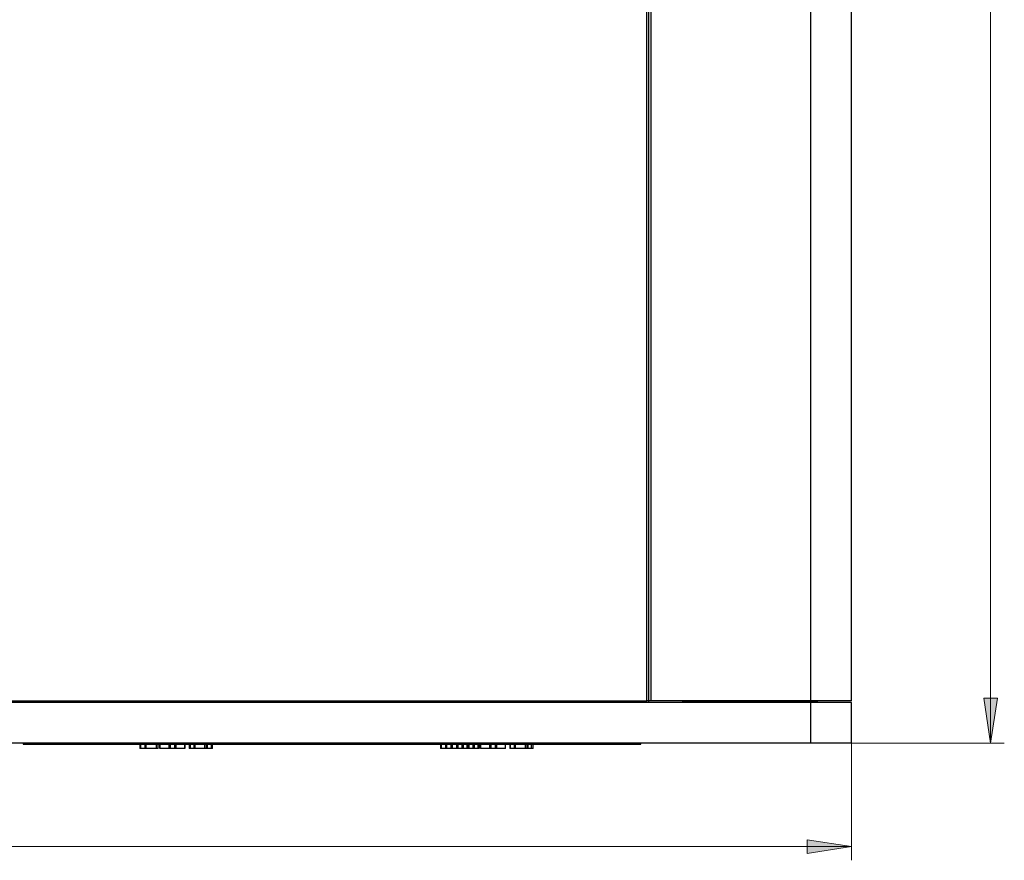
# Model space of a CAD drawing. Header units: millimetres. Extents: x 83 to 342, y -217 to -63.
# Tile 15 of 43: x 138 to 189, y -166 to -122. Entities that reach past the tile are written whole.
import ezdxf

# ---------------------------------------------------------------- set-up
doc = ezdxf.new("R2010")
doc.units = ezdxf.units.MM
doc.header["$MEASUREMENT"] = 0
doc.layers.add('Capa 1', color=7, linetype='Continuous', lineweight=0)

msp = doc.modelspace()

# ---------------------------------------------------------------- hatches: boundary and pattern name
at = {"layer": 'Capa 1', "true_color": 0x010101, "transparency": 33554687}
h = msp.add_hatch(color=18, dxfattribs=at)
h.dxf.hatch_style = 2
edge = h.paths.add_edge_path()
edge.add_spline(control_points=[(188.63, -159.507), (188.63, -159.507), (188.284, -157.186), (188.284, -157.186), (188.284, -157.186), (189, -157.186), (189, -157.186)], knot_values=[0, 0, 0, 0, 1, 1, 1, 2, 2, 2, 2], degree=3, periodic=0)
edge.add_line((189, -157.186), (188.63, -159.507))
edge = h.paths.add_edge_path()
edge.add_spline(control_points=[(188.63, -75.546), (188.63, -75.546), (189, -77.867), (189, -77.867), (189, -77.867), (188.284, -77.867), (188.284, -77.867)], knot_values=[0, 0, 0, 0, 1, 1, 1, 2, 2, 2, 2], degree=3, periodic=0)
edge.add_line((188.284, -77.867), (188.63, -75.546))
h = msp.add_hatch(color=18, dxfattribs=at)
h.dxf.hatch_style = 2
edge = h.paths.add_edge_path()
edge.add_spline(control_points=[(94.272, -164.866), (94.272, -164.866), (96.593, -164.52), (96.593, -164.52), (96.593, -164.52), (96.593, -165.236), (96.593, -165.236)], knot_values=[0, 0, 0, 0, 1, 1, 1, 2, 2, 2, 2], degree=3, periodic=0)
edge.add_line((96.593, -165.236), (94.272, -164.866))
edge = h.paths.add_edge_path()
edge.add_spline(control_points=[(181.419, -164.866), (181.419, -164.866), (179.122, -165.236), (179.122, -165.236), (179.122, -165.236), (179.122, -164.52), (179.122, -164.52)], knot_values=[0, 0, 0, 0, 1, 1, 1, 2, 2, 2, 2], degree=3, periodic=0)
edge.add_line((179.122, -164.52), (181.419, -164.866))

# ---------------------------------------------------------------- linework, layer by layer
at = {"layer": 'Capa 1', "color": 18, "lineweight": 18, "true_color": 0x010101}
for points in [[(188.63, -159.507), (188.63, -159.507), (188.63, -75.546), (188.63, -75.546)], [(181.419, -158), (181.419, -158), (181.419, -165.582), (181.419, -165.582)], [(180.036, -159.507), (180.036, -159.507), (189.346, -159.507), (189.346, -159.507)], [(94.272, -164.866), (94.272, -164.866), (181.419, -164.866), (181.419, -164.866)]]:
    msp.add_open_spline(points, degree=3, dxfattribs=at)
at = {"layer": 'Capa 1', "color": 18, "lineweight": 25, "true_color": 0x010101}
for points in [[(170.825, -157.309), (170.825, -157.309), (170.825, -83.596), (170.825, -83.596)], [(170.924, -157.309), (170.924, -157.309), (170.924, -83.596), (170.924, -83.596)], [(171.023, -83.596), (171.023, -83.596), (171.023, -157.309), (171.023, -157.309)], [(179.32, -157.309), (179.32, -157.309), (179.32, -83.596), (179.32, -83.596)], [(181.419, -157.309), (181.419, -157.309), (181.419, -83.596), (181.419, -83.596)], [(179.32, -157.408), (179.32, -157.408), (102.273, -157.408), (102.273, -157.408)], [(132.178, -157.309), (132.178, -157.309), (170.825, -157.309), (170.825, -157.309)], [(170.726, -157.309), (170.726, -157.309), (170.726, -157.408), (170.726, -157.408)], [(179.32, -157.309), (179.32, -157.309), (171.023, -157.309), (171.023, -157.309)], [(172.702, -157.309), (172.702, -157.309), (172.702, -157.309), (172.702, -157.309)], [(173.245, -157.309), (173.245, -157.309), (179.122, -157.309), (179.122, -157.309)], [(173.245, -157.309), (173.245, -157.309), (173.245, -157.309), (173.245, -157.309)], [(179.122, -157.309), (179.122, -157.309), (179.122, -157.309), (179.122, -157.309)], [(179.32, -159.507), (179.32, -159.507), (179.32, -157.408), (179.32, -157.408)], [(179.641, -157.309), (179.641, -157.309), (179.641, -157.309), (179.641, -157.309)], [(179.641, -157.309), (179.641, -157.309), (179.641, -157.309), (179.641, -157.309)], [(181.419, -159.507), (181.419, -159.507), (181.419, -157.408), (181.419, -157.408)], [(179.32, -159.507), (179.32, -159.507), (102.298, -159.507), (102.298, -159.507)], [(138.5, -159.507), (138.5, -159.507), (138.5, -159.556), (138.5, -159.556)], [(138.5, -159.556), (138.5, -159.556), (170.504, -159.556), (170.504, -159.556)], [(144.55, -159.556), (144.55, -159.556), (144.55, -159.778), (144.55, -159.778)], [(144.822, -159.778), (144.822, -159.778), (144.822, -159.556), (144.822, -159.556)], [(144.871, -159.778), (144.871, -159.778), (144.871, -159.556), (144.871, -159.556)], [(145.587, -159.556), (145.587, -159.556), (145.587, -159.778), (145.587, -159.778)], [(146.896, -159.778), (146.896, -159.778), (146.896, -159.556), (146.896, -159.556)], [(147.094, -159.556), (147.094, -159.556), (147.094, -159.778), (147.094, -159.778)], [(147.365, -159.778), (147.365, -159.778), (147.365, -159.556), (147.365, -159.556)], [(147.983, -159.556), (147.983, -159.556), (147.983, -159.778), (147.983, -159.778)], [(148.254, -159.778), (148.254, -159.778), (148.254, -159.556), (148.254, -159.556)], [(148.304, -159.778), (148.304, -159.778), (148.304, -159.556), (148.304, -159.556)], [(148.304, -159.778), (148.304, -159.778), (148.304, -159.556), (148.304, -159.556)], [(160.132, -159.556), (160.132, -159.556), (160.132, -159.778), (160.132, -159.778)], [(160.75, -159.778), (160.75, -159.778), (160.75, -159.556), (160.75, -159.556)], [(160.972, -159.778), (160.972, -159.778), (160.972, -159.556), (160.972, -159.556)], [(161.811, -159.778), (161.811, -159.778), (161.811, -159.556), (161.811, -159.556)], [(162.133, -159.778), (162.133, -159.778), (162.133, -159.556), (162.133, -159.556)], [(162.207, -159.556), (162.207, -159.556), (162.207, -159.778), (162.207, -159.778)], [(163.491, -159.778), (163.491, -159.778), (163.491, -159.556), (163.491, -159.556)], [(163.713, -159.556), (163.713, -159.556), (163.713, -159.778), (163.713, -159.778)], [(163.96, -159.778), (163.96, -159.778), (163.96, -159.556), (163.96, -159.556)], [(164.602, -159.556), (164.602, -159.556), (164.602, -159.778), (164.602, -159.778)], [(164.849, -159.778), (164.849, -159.778), (164.849, -159.556), (164.849, -159.556)], [(164.923, -159.778), (164.923, -159.778), (164.923, -159.556), (164.923, -159.556)], [(164.923, -159.778), (164.923, -159.778), (164.923, -159.556), (164.923, -159.556)], [(170.504, -159.556), (170.504, -159.556), (170.504, -159.507), (170.504, -159.507)], [(144.822, -159.778), (144.822, -159.778), (144.599, -159.778), (144.599, -159.778)], [(145.414, -159.778), (145.414, -159.778), (144.871, -159.778), (144.871, -159.778)], [(146.056, -159.778), (146.056, -159.778), (145.587, -159.778), (145.587, -159.778)], [(146.353, -159.778), (146.353, -159.778), (146.131, -159.778), (146.131, -159.778)], [(146.871, -159.778), (146.871, -159.778), (146.427, -159.778), (146.427, -159.778)], [(147.365, -159.778), (147.365, -159.778), (147.168, -159.778), (147.168, -159.778)], [(147.909, -159.778), (147.909, -159.778), (147.415, -159.778), (147.415, -159.778)], [(148.254, -159.778), (148.254, -159.778), (148.057, -159.778), (148.057, -159.778)], [(160.182, -159.778), (160.182, -159.778), (160.132, -159.778), (160.132, -159.778)], [(160.404, -159.778), (160.404, -159.778), (160.182, -159.778), (160.182, -159.778)], [(160.676, -159.778), (160.676, -159.778), (160.453, -159.778), (160.453, -159.778)], [(160.972, -159.778), (160.972, -159.778), (160.75, -159.778), (160.75, -159.778)], [(161.244, -159.778), (161.244, -159.778), (161.046, -159.778), (161.046, -159.778)], [(161.515, -159.778), (161.515, -159.778), (161.318, -159.778), (161.318, -159.778)], [(161.811, -159.778), (161.811, -159.778), (161.614, -159.778), (161.614, -159.778)], [(162.083, -159.778), (162.083, -159.778), (161.886, -159.778), (161.886, -159.778)], [(162.676, -159.778), (162.676, -159.778), (162.207, -159.778), (162.207, -159.778)], [(162.972, -159.778), (162.972, -159.778), (162.75, -159.778), (162.75, -159.778)], [(163.491, -159.778), (163.491, -159.778), (163.046, -159.778), (163.046, -159.778)], [(163.96, -159.778), (163.96, -159.778), (163.762, -159.778), (163.762, -159.778)], [(164.528, -159.778), (164.528, -159.778), (164.009, -159.778), (164.009, -159.778)], [(164.849, -159.778), (164.849, -159.778), (164.676, -159.778), (164.676, -159.778)]]:
    msp.add_open_spline(points, degree=3, dxfattribs=at)
for points, knots in [([(170.924, -157.309), (170.924, -157.309), (170.924, -157.309), (170.924, -157.309), (170.924, -157.309), (170.899, -157.309), (170.899, -157.309), (170.899, -157.309), (170.874, -157.309), (170.874, -157.309), (170.874, -157.309), (170.85, -157.309), (170.85, -157.309), (170.85, -157.309), (170.825, -157.309), (170.825, -157.309)], [0, 0, 0, 0, 1, 1, 1, 2, 2, 2, 3, 3, 3, 4, 4, 4, 5, 5, 5, 5]), ([(170.924, -157.408), (170.924, -157.408), (170.924, -157.408), (170.924, -157.408), (170.924, -157.408), (170.924, -157.383), (170.924, -157.383), (170.924, -157.383), (170.924, -157.358), (170.924, -157.358), (170.924, -157.358), (170.924, -157.334), (170.924, -157.334), (170.924, -157.334), (170.924, -157.309), (170.924, -157.309)], [0, 0, 0, 0, 1, 1, 1, 2, 2, 2, 3, 3, 3, 4, 4, 4, 5, 5, 5, 5]), ([(171.023, -157.309), (171.023, -157.309), (170.998, -157.309), (170.998, -157.309), (170.998, -157.309), (170.973, -157.309), (170.973, -157.309), (170.973, -157.309), (170.948, -157.309), (170.948, -157.309), (170.948, -157.309), (170.924, -157.309), (170.924, -157.309)], [0, 0, 0, 0, 1, 1, 1, 2, 2, 2, 3, 3, 3, 4, 4, 4, 4]), ([(172.702, -157.309), (172.702, -157.309), (172.702, -157.309), (172.702, -157.309), (172.702, -157.309), (172.702, -157.334), (172.702, -157.334), (172.702, -157.334), (172.702, -157.358), (172.702, -157.358), (172.702, -157.358), (172.677, -157.383), (172.677, -157.383), (172.677, -157.383), (172.652, -157.383), (172.652, -157.383), (172.652, -157.383), (172.652, -157.408), (172.652, -157.408), (172.652, -157.408), (172.628, -157.408), (172.628, -157.408), (172.628, -157.408), (172.603, -157.408), (172.603, -157.408)], [0, 0, 0, 0, 1, 1, 1, 2, 2, 2, 3, 3, 3, 4, 4, 4, 5, 5, 5, 6, 6, 6, 7, 7, 7, 8, 8, 8, 8]), ([(172.702, -157.309), (172.702, -157.309), (172.726, -157.309), (172.726, -157.309), (172.726, -157.309), (172.751, -157.309), (172.751, -157.309), (172.751, -157.309), (172.801, -157.309), (172.801, -157.309), (172.801, -157.309), (172.875, -157.309), (172.875, -157.309), (172.875, -157.309), (172.949, -157.309), (172.949, -157.309), (172.949, -157.309), (173.023, -157.309), (173.023, -157.309), (173.023, -157.309), (173.122, -157.309), (173.122, -157.309), (173.122, -157.309), (173.245, -157.309), (173.245, -157.309)], [0, 0, 0, 0, 1, 1, 1, 2, 2, 2, 3, 3, 3, 4, 4, 4, 5, 5, 5, 6, 6, 6, 7, 7, 7, 8, 8, 8, 8]), ([(173.245, -157.309), (173.245, -157.309), (173.245, -157.309), (173.245, -157.309), (173.245, -157.309), (173.245, -157.334), (173.245, -157.334), (173.245, -157.334), (173.245, -157.358), (173.245, -157.358), (173.245, -157.358), (173.245, -157.383), (173.245, -157.383), (173.245, -157.383), (173.245, -157.408), (173.245, -157.408)], [0, 0, 0, 0, 1, 1, 1, 2, 2, 2, 3, 3, 3, 4, 4, 4, 5, 5, 5, 5]), ([(179.122, -157.309), (179.122, -157.309), (179.122, -157.309), (179.122, -157.309), (179.122, -157.309), (179.122, -157.334), (179.122, -157.334), (179.122, -157.334), (179.122, -157.358), (179.122, -157.358), (179.122, -157.358), (179.122, -157.383), (179.122, -157.383), (179.122, -157.383), (179.122, -157.408), (179.122, -157.408)], [0, 0, 0, 0, 1, 1, 1, 2, 2, 2, 3, 3, 3, 4, 4, 4, 5, 5, 5, 5]), ([(179.122, -157.309), (179.122, -157.309), (179.221, -157.309), (179.221, -157.309), (179.221, -157.309), (179.32, -157.309), (179.32, -157.309), (179.32, -157.309), (179.394, -157.309), (179.394, -157.309), (179.394, -157.309), (179.493, -157.309), (179.493, -157.309), (179.493, -157.309), (179.542, -157.309), (179.542, -157.309), (179.542, -157.309), (179.591, -157.309), (179.591, -157.309), (179.591, -157.309), (179.641, -157.309), (179.641, -157.309)], [0, 0, 0, 0, 1, 1, 1, 2, 2, 2, 3, 3, 3, 4, 4, 4, 5, 5, 5, 6, 6, 6, 7, 7, 7, 7]), ([(181.419, -157.309), (181.419, -157.309), (181.394, -157.309), (181.394, -157.309), (181.394, -157.309), (181.271, -157.309), (181.271, -157.309), (181.271, -157.309), (181.073, -157.309), (181.073, -157.309), (181.073, -157.309), (180.802, -157.309), (180.802, -157.309), (180.802, -157.309), (180.48, -157.309), (180.48, -157.309), (180.48, -157.309), (180.135, -157.309), (180.135, -157.309), (180.135, -157.309), (179.74, -157.309), (179.74, -157.309), (179.74, -157.309), (179.32, -157.309), (179.32, -157.309)], [0, 0, 0, 0, 1, 1, 1, 2, 2, 2, 3, 3, 3, 4, 4, 4, 5, 5, 5, 6, 6, 6, 7, 7, 7, 8, 8, 8, 8]), ([(181.419, -157.408), (181.419, -157.408), (181.394, -157.408), (181.394, -157.408), (181.394, -157.408), (181.271, -157.408), (181.271, -157.408), (181.271, -157.408), (181.073, -157.408), (181.073, -157.408), (181.073, -157.408), (180.802, -157.408), (180.802, -157.408), (180.802, -157.408), (180.48, -157.408), (180.48, -157.408), (180.48, -157.408), (180.135, -157.408), (180.135, -157.408), (180.135, -157.408), (179.74, -157.408), (179.74, -157.408), (179.74, -157.408), (179.32, -157.408), (179.32, -157.408)], [0, 0, 0, 0, 1, 1, 1, 2, 2, 2, 3, 3, 3, 4, 4, 4, 5, 5, 5, 6, 6, 6, 7, 7, 7, 8, 8, 8, 8]), ([(179.74, -157.408), (179.74, -157.408), (179.715, -157.408), (179.715, -157.408), (179.715, -157.408), (179.69, -157.383), (179.69, -157.383), (179.69, -157.383), (179.666, -157.383), (179.666, -157.383), (179.666, -157.383), (179.666, -157.358), (179.666, -157.358), (179.666, -157.358), (179.641, -157.334), (179.641, -157.334), (179.641, -157.334), (179.641, -157.309), (179.641, -157.309)], [0, 0, 0, 0, 1, 1, 1, 2, 2, 2, 3, 3, 3, 4, 4, 4, 5, 5, 5, 6, 6, 6, 6]), ([(144.599, -159.778), (144.599, -159.778), (144.599, -159.68), (144.599, -159.68), (144.599, -159.68), (144.599, -159.606), (144.599, -159.606), (144.599, -159.606), (144.599, -159.556), (144.599, -159.556)], [0, 0, 0, 0, 1, 1, 1, 2, 2, 2, 3, 3, 3, 3]), ([(145.414, -159.778), (145.414, -159.778), (145.414, -159.68), (145.414, -159.68), (145.414, -159.68), (145.414, -159.606), (145.414, -159.606), (145.414, -159.606), (145.414, -159.556), (145.414, -159.556)], [0, 0, 0, 0, 1, 1, 1, 2, 2, 2, 3, 3, 3, 3]), ([(145.488, -159.778), (145.488, -159.778), (145.488, -159.68), (145.488, -159.68), (145.488, -159.68), (145.488, -159.606), (145.488, -159.606), (145.488, -159.606), (145.488, -159.556), (145.488, -159.556)], [0, 0, 0, 0, 1, 1, 1, 2, 2, 2, 3, 3, 3, 3]), ([(145.587, -159.778), (145.587, -159.778), (145.587, -159.704), (145.587, -159.704), (145.587, -159.704), (145.587, -159.606), (145.587, -159.606), (145.587, -159.606), (145.587, -159.556), (145.587, -159.556)], [0, 0, 0, 0, 1, 1, 1, 2, 2, 2, 3, 3, 3, 3]), ([(146.056, -159.778), (146.056, -159.778), (146.056, -159.655), (146.056, -159.655), (146.056, -159.655), (146.056, -159.556), (146.056, -159.556)], [0, 0, 0, 0, 1, 1, 1, 2, 2, 2, 2]), ([(146.131, -159.778), (146.131, -159.778), (146.131, -159.655), (146.131, -159.655), (146.131, -159.655), (146.131, -159.556), (146.131, -159.556)], [0, 0, 0, 0, 1, 1, 1, 2, 2, 2, 2]), ([(146.353, -159.778), (146.353, -159.778), (146.353, -159.655), (146.353, -159.655), (146.353, -159.655), (146.353, -159.556), (146.353, -159.556)], [0, 0, 0, 0, 1, 1, 1, 2, 2, 2, 2]), ([(146.427, -159.778), (146.427, -159.778), (146.427, -159.655), (146.427, -159.655), (146.427, -159.655), (146.427, -159.556), (146.427, -159.556)], [0, 0, 0, 0, 1, 1, 1, 2, 2, 2, 2]), ([(146.871, -159.778), (146.871, -159.778), (146.871, -159.704), (146.871, -159.704), (146.871, -159.704), (146.871, -159.606), (146.871, -159.606), (146.871, -159.606), (146.871, -159.556), (146.871, -159.556)], [0, 0, 0, 0, 1, 1, 1, 2, 2, 2, 3, 3, 3, 3]), ([(147.168, -159.778), (147.168, -159.778), (147.168, -159.68), (147.168, -159.68), (147.168, -159.68), (147.168, -159.606), (147.168, -159.606), (147.168, -159.606), (147.168, -159.556), (147.168, -159.556)], [0, 0, 0, 0, 1, 1, 1, 2, 2, 2, 3, 3, 3, 3]), ([(147.415, -159.778), (147.415, -159.778), (147.415, -159.704), (147.415, -159.704), (147.415, -159.704), (147.415, -159.606), (147.415, -159.606), (147.415, -159.606), (147.415, -159.556), (147.415, -159.556)], [0, 0, 0, 0, 1, 1, 1, 2, 2, 2, 3, 3, 3, 3]), ([(147.909, -159.778), (147.909, -159.778), (147.909, -159.68), (147.909, -159.68), (147.909, -159.68), (147.909, -159.581), (147.909, -159.581), (147.909, -159.581), (147.909, -159.556), (147.909, -159.556)], [0, 0, 0, 0, 1, 1, 1, 2, 2, 2, 3, 3, 3, 3]), ([(148.057, -159.778), (148.057, -159.778), (148.057, -159.68), (148.057, -159.68), (148.057, -159.68), (148.057, -159.606), (148.057, -159.606), (148.057, -159.606), (148.057, -159.556), (148.057, -159.556)], [0, 0, 0, 0, 1, 1, 1, 2, 2, 2, 3, 3, 3, 3]), ([(160.182, -159.778), (160.182, -159.778), (160.182, -159.704), (160.182, -159.704), (160.182, -159.704), (160.182, -159.606), (160.182, -159.606), (160.182, -159.606), (160.182, -159.556), (160.182, -159.556)], [0, 0, 0, 0, 1, 1, 1, 2, 2, 2, 3, 3, 3, 3]), ([(160.404, -159.778), (160.404, -159.778), (160.404, -159.655), (160.404, -159.655), (160.404, -159.655), (160.404, -159.556), (160.404, -159.556)], [0, 0, 0, 0, 1, 1, 1, 2, 2, 2, 2]), ([(160.453, -159.778), (160.453, -159.778), (160.453, -159.655), (160.453, -159.655), (160.453, -159.655), (160.453, -159.556), (160.453, -159.556)], [0, 0, 0, 0, 1, 1, 1, 2, 2, 2, 2]), ([(160.676, -159.778), (160.676, -159.778), (160.676, -159.655), (160.676, -159.655), (160.676, -159.655), (160.676, -159.556), (160.676, -159.556)], [0, 0, 0, 0, 1, 1, 1, 2, 2, 2, 2]), ([(160.7, -159.778), (160.7, -159.778), (160.7, -159.655), (160.7, -159.655), (160.7, -159.655), (160.7, -159.556), (160.7, -159.556)], [0, 0, 0, 0, 1, 1, 1, 2, 2, 2, 2]), ([(161.046, -159.778), (161.046, -159.778), (161.046, -159.655), (161.046, -159.655), (161.046, -159.655), (161.046, -159.556), (161.046, -159.556)], [0, 0, 0, 0, 1, 1, 1, 2, 2, 2, 2]), ([(161.244, -159.778), (161.244, -159.778), (161.244, -159.655), (161.244, -159.655), (161.244, -159.655), (161.244, -159.556), (161.244, -159.556)], [0, 0, 0, 0, 1, 1, 1, 2, 2, 2, 2]), ([(161.318, -159.778), (161.318, -159.778), (161.318, -159.655), (161.318, -159.655), (161.318, -159.655), (161.318, -159.556), (161.318, -159.556)], [0, 0, 0, 0, 1, 1, 1, 2, 2, 2, 2]), ([(161.515, -159.778), (161.515, -159.778), (161.515, -159.63), (161.515, -159.63), (161.515, -159.63), (161.515, -159.556), (161.515, -159.556)], [0, 0, 0, 0, 1, 1, 1, 2, 2, 2, 2]), ([(161.565, -159.778), (161.565, -159.778), (161.565, -159.63), (161.565, -159.63), (161.565, -159.63), (161.565, -159.556), (161.565, -159.556)], [0, 0, 0, 0, 1, 1, 1, 2, 2, 2, 2]), ([(161.614, -159.778), (161.614, -159.778), (161.614, -159.63), (161.614, -159.63), (161.614, -159.63), (161.614, -159.556), (161.614, -159.556)], [0, 0, 0, 0, 1, 1, 1, 2, 2, 2, 2]), ([(161.886, -159.778), (161.886, -159.778), (161.886, -159.655), (161.886, -159.655), (161.886, -159.655), (161.886, -159.556), (161.886, -159.556)], [0, 0, 0, 0, 1, 1, 1, 2, 2, 2, 2]), ([(162.083, -159.778), (162.083, -159.778), (162.083, -159.704), (162.083, -159.704), (162.083, -159.704), (162.083, -159.606), (162.083, -159.606), (162.083, -159.606), (162.083, -159.556), (162.083, -159.556)], [0, 0, 0, 0, 1, 1, 1, 2, 2, 2, 3, 3, 3, 3]), ([(162.207, -159.778), (162.207, -159.778), (162.207, -159.704), (162.207, -159.704), (162.207, -159.704), (162.207, -159.606), (162.207, -159.606), (162.207, -159.606), (162.207, -159.556), (162.207, -159.556)], [0, 0, 0, 0, 1, 1, 1, 2, 2, 2, 3, 3, 3, 3]), ([(162.676, -159.778), (162.676, -159.778), (162.676, -159.655), (162.676, -159.655), (162.676, -159.655), (162.676, -159.556), (162.676, -159.556)], [0, 0, 0, 0, 1, 1, 1, 2, 2, 2, 2]), ([(162.75, -159.778), (162.75, -159.778), (162.75, -159.655), (162.75, -159.655), (162.75, -159.655), (162.75, -159.556), (162.75, -159.556)], [0, 0, 0, 0, 1, 1, 1, 2, 2, 2, 2]), ([(162.972, -159.778), (162.972, -159.778), (162.972, -159.655), (162.972, -159.655), (162.972, -159.655), (162.972, -159.556), (162.972, -159.556)], [0, 0, 0, 0, 1, 1, 1, 2, 2, 2, 2]), ([(163.046, -159.778), (163.046, -159.778), (163.046, -159.655), (163.046, -159.655), (163.046, -159.655), (163.046, -159.556), (163.046, -159.556)], [0, 0, 0, 0, 1, 1, 1, 2, 2, 2, 2]), ([(163.491, -159.778), (163.491, -159.778), (163.491, -159.704), (163.491, -159.704), (163.491, -159.704), (163.491, -159.606), (163.491, -159.606), (163.491, -159.606), (163.491, -159.556), (163.491, -159.556)], [0, 0, 0, 0, 1, 1, 1, 2, 2, 2, 3, 3, 3, 3]), ([(163.762, -159.778), (163.762, -159.778), (163.762, -159.68), (163.762, -159.68), (163.762, -159.68), (163.762, -159.606), (163.762, -159.606), (163.762, -159.606), (163.762, -159.556), (163.762, -159.556)], [0, 0, 0, 0, 1, 1, 1, 2, 2, 2, 3, 3, 3, 3]), ([(164.009, -159.778), (164.009, -159.778), (164.009, -159.704), (164.009, -159.704), (164.009, -159.704), (164.009, -159.606), (164.009, -159.606), (164.009, -159.606), (164.009, -159.556), (164.009, -159.556)], [0, 0, 0, 0, 1, 1, 1, 2, 2, 2, 3, 3, 3, 3]), ([(164.528, -159.778), (164.528, -159.778), (164.528, -159.68), (164.528, -159.68), (164.528, -159.68), (164.528, -159.581), (164.528, -159.581), (164.528, -159.581), (164.528, -159.556), (164.528, -159.556)], [0, 0, 0, 0, 1, 1, 1, 2, 2, 2, 3, 3, 3, 3]), ([(164.676, -159.778), (164.676, -159.778), (164.676, -159.68), (164.676, -159.68), (164.676, -159.68), (164.676, -159.606), (164.676, -159.606), (164.676, -159.606), (164.676, -159.556), (164.676, -159.556)], [0, 0, 0, 0, 1, 1, 1, 2, 2, 2, 3, 3, 3, 3]), ([(181.419, -159.507), (181.419, -159.507), (181.369, -159.507), (181.369, -159.507), (181.369, -159.507), (181.246, -159.507), (181.246, -159.507), (181.246, -159.507), (181.048, -159.507), (181.048, -159.507), (181.048, -159.507), (180.802, -159.507), (180.802, -159.507), (180.802, -159.507), (180.48, -159.507), (180.48, -159.507), (180.48, -159.507), (180.11, -159.507), (180.11, -159.507), (180.11, -159.507), (179.74, -159.507), (179.74, -159.507), (179.74, -159.507), (179.32, -159.507), (179.32, -159.507)], [0, 0, 0, 0, 1, 1, 1, 2, 2, 2, 3, 3, 3, 4, 4, 4, 5, 5, 5, 6, 6, 6, 7, 7, 7, 8, 8, 8, 8]), ([(144.599, -159.778), (144.599, -159.778), (144.575, -159.778), (144.575, -159.778), (144.575, -159.778), (144.55, -159.778), (144.55, -159.778)], [0, 0, 0, 0, 1, 1, 1, 2, 2, 2, 2]), ([(144.871, -159.778), (144.871, -159.778), (144.871, -159.778), (144.871, -159.778), (144.871, -159.778), (144.846, -159.778), (144.846, -159.778), (144.846, -159.778), (144.822, -159.778), (144.822, -159.778)], [0, 0, 0, 0, 1, 1, 1, 2, 2, 2, 3, 3, 3, 3]), ([(145.488, -159.778), (145.488, -159.778), (145.488, -159.778), (145.488, -159.778), (145.488, -159.778), (145.464, -159.778), (145.464, -159.778), (145.464, -159.778), (145.439, -159.778), (145.439, -159.778), (145.439, -159.778), (145.414, -159.778), (145.414, -159.778)], [0, 0, 0, 0, 1, 1, 1, 2, 2, 2, 3, 3, 3, 4, 4, 4, 4]), ([(146.131, -159.778), (146.131, -159.778), (146.106, -159.778), (146.106, -159.778), (146.106, -159.778), (146.081, -159.778), (146.081, -159.778), (146.081, -159.778), (146.056, -159.778), (146.056, -159.778)], [0, 0, 0, 0, 1, 1, 1, 2, 2, 2, 3, 3, 3, 3]), ([(146.427, -159.778), (146.427, -159.778), (146.402, -159.778), (146.402, -159.778), (146.402, -159.778), (146.377, -159.778), (146.377, -159.778), (146.377, -159.778), (146.353, -159.778), (146.353, -159.778)], [0, 0, 0, 0, 1, 1, 1, 2, 2, 2, 3, 3, 3, 3]), ([(147.168, -159.778), (147.168, -159.778), (147.143, -159.778), (147.143, -159.778), (147.143, -159.778), (147.118, -159.778), (147.118, -159.778), (147.118, -159.778), (147.094, -159.778), (147.094, -159.778)], [0, 0, 0, 0, 1, 1, 1, 2, 2, 2, 3, 3, 3, 3]), ([(147.415, -159.778), (147.415, -159.778), (147.39, -159.778), (147.39, -159.778), (147.39, -159.778), (147.365, -159.778), (147.365, -159.778)], [0, 0, 0, 0, 1, 1, 1, 2, 2, 2, 2]), ([(147.983, -159.778), (147.983, -159.778), (147.983, -159.778), (147.983, -159.778), (147.983, -159.778), (147.958, -159.778), (147.958, -159.778), (147.958, -159.778), (147.933, -159.778), (147.933, -159.778), (147.933, -159.778), (147.909, -159.778), (147.909, -159.778)], [0, 0, 0, 0, 1, 1, 1, 2, 2, 2, 3, 3, 3, 4, 4, 4, 4]), ([(148.057, -159.778), (148.057, -159.778), (148.032, -159.778), (148.032, -159.778), (148.032, -159.778), (148.007, -159.778), (148.007, -159.778), (148.007, -159.778), (147.983, -159.778), (147.983, -159.778)], [0, 0, 0, 0, 1, 1, 1, 2, 2, 2, 3, 3, 3, 3]), ([(148.304, -159.778), (148.304, -159.778), (148.304, -159.778), (148.304, -159.778), (148.304, -159.778), (148.279, -159.778), (148.279, -159.778), (148.279, -159.778), (148.254, -159.778), (148.254, -159.778)], [0, 0, 0, 0, 1, 1, 1, 2, 2, 2, 3, 3, 3, 3]), ([(160.453, -159.778), (160.453, -159.778), (160.453, -159.778), (160.453, -159.778), (160.453, -159.778), (160.429, -159.778), (160.429, -159.778), (160.429, -159.778), (160.404, -159.778), (160.404, -159.778)], [0, 0, 0, 0, 1, 1, 1, 2, 2, 2, 3, 3, 3, 3]), ([(160.7, -159.778), (160.7, -159.778), (160.7, -159.778), (160.7, -159.778), (160.7, -159.778), (160.676, -159.778), (160.676, -159.778)], [0, 0, 0, 0, 1, 1, 1, 2, 2, 2, 2]), ([(160.75, -159.778), (160.75, -159.778), (160.75, -159.778), (160.75, -159.778), (160.75, -159.778), (160.725, -159.778), (160.725, -159.778), (160.725, -159.778), (160.7, -159.778), (160.7, -159.778)], [0, 0, 0, 0, 1, 1, 1, 2, 2, 2, 3, 3, 3, 3]), ([(161.046, -159.778), (161.046, -159.778), (161.021, -159.778), (161.021, -159.778), (161.021, -159.778), (160.997, -159.778), (160.997, -159.778), (160.997, -159.778), (160.972, -159.778), (160.972, -159.778)], [0, 0, 0, 0, 1, 1, 1, 2, 2, 2, 3, 3, 3, 3]), ([(161.318, -159.778), (161.318, -159.778), (161.293, -159.778), (161.293, -159.778), (161.293, -159.778), (161.268, -159.778), (161.268, -159.778), (161.268, -159.778), (161.244, -159.778), (161.244, -159.778)], [0, 0, 0, 0, 1, 1, 1, 2, 2, 2, 3, 3, 3, 3]), ([(161.565, -159.778), (161.565, -159.778), (161.565, -159.778), (161.565, -159.778), (161.565, -159.778), (161.54, -159.778), (161.54, -159.778), (161.54, -159.778), (161.515, -159.778), (161.515, -159.778)], [0, 0, 0, 0, 1, 1, 1, 2, 2, 2, 3, 3, 3, 3]), ([(161.614, -159.778), (161.614, -159.778), (161.589, -159.778), (161.589, -159.778), (161.589, -159.778), (161.565, -159.778), (161.565, -159.778)], [0, 0, 0, 0, 1, 1, 1, 2, 2, 2, 2]), ([(161.886, -159.778), (161.886, -159.778), (161.861, -159.778), (161.861, -159.778), (161.861, -159.778), (161.836, -159.778), (161.836, -159.778), (161.836, -159.778), (161.811, -159.778), (161.811, -159.778)], [0, 0, 0, 0, 1, 1, 1, 2, 2, 2, 3, 3, 3, 3]), ([(162.133, -159.778), (162.133, -159.778), (162.133, -159.778), (162.133, -159.778), (162.133, -159.778), (162.108, -159.778), (162.108, -159.778), (162.108, -159.778), (162.083, -159.778), (162.083, -159.778)], [0, 0, 0, 0, 1, 1, 1, 2, 2, 2, 3, 3, 3, 3]), ([(162.75, -159.778), (162.75, -159.778), (162.725, -159.778), (162.725, -159.778), (162.725, -159.778), (162.7, -159.778), (162.7, -159.778), (162.7, -159.778), (162.676, -159.778), (162.676, -159.778)], [0, 0, 0, 0, 1, 1, 1, 2, 2, 2, 3, 3, 3, 3]), ([(163.046, -159.778), (163.046, -159.778), (163.022, -159.778), (163.022, -159.778), (163.022, -159.778), (162.997, -159.778), (162.997, -159.778), (162.997, -159.778), (162.972, -159.778), (162.972, -159.778)], [0, 0, 0, 0, 1, 1, 1, 2, 2, 2, 3, 3, 3, 3]), ([(163.762, -159.778), (163.762, -159.778), (163.762, -159.778), (163.762, -159.778), (163.762, -159.778), (163.738, -159.778), (163.738, -159.778), (163.738, -159.778), (163.713, -159.778), (163.713, -159.778)], [0, 0, 0, 0, 1, 1, 1, 2, 2, 2, 3, 3, 3, 3]), ([(164.009, -159.778), (164.009, -159.778), (164.009, -159.778), (164.009, -159.778), (164.009, -159.778), (163.985, -159.778), (163.985, -159.778), (163.985, -159.778), (163.96, -159.778), (163.96, -159.778)], [0, 0, 0, 0, 1, 1, 1, 2, 2, 2, 3, 3, 3, 3]), ([(164.602, -159.778), (164.602, -159.778), (164.577, -159.778), (164.577, -159.778), (164.577, -159.778), (164.553, -159.778), (164.553, -159.778), (164.553, -159.778), (164.528, -159.778), (164.528, -159.778)], [0, 0, 0, 0, 1, 1, 1, 2, 2, 2, 3, 3, 3, 3]), ([(164.676, -159.778), (164.676, -159.778), (164.651, -159.778), (164.651, -159.778), (164.651, -159.778), (164.627, -159.778), (164.627, -159.778), (164.627, -159.778), (164.602, -159.778), (164.602, -159.778)], [0, 0, 0, 0, 1, 1, 1, 2, 2, 2, 3, 3, 3, 3]), ([(164.923, -159.778), (164.923, -159.778), (164.923, -159.778), (164.923, -159.778), (164.923, -159.778), (164.898, -159.778), (164.898, -159.778), (164.898, -159.778), (164.874, -159.778), (164.874, -159.778), (164.874, -159.778), (164.849, -159.778), (164.849, -159.778)], [0, 0, 0, 0, 1, 1, 1, 2, 2, 2, 3, 3, 3, 4, 4, 4, 4])]:
    msp.add_open_spline(points, degree=3, knots=knots, dxfattribs=at)
at = {"layer": 'Capa 1', "color": 18, "lineweight": 18, "true_color": 0x010101}
for points in [[(188.63, -159.507), (188.63, -159.507), (188.284, -157.186), (188.284, -157.186), (188.284, -157.186), (189, -157.186), (189, -157.186), (189, -157.186), (188.63, -159.507), (188.63, -159.507)], [(181.419, -164.866), (181.419, -164.866), (179.122, -165.236), (179.122, -165.236), (179.122, -165.236), (179.122, -164.52), (179.122, -164.52), (179.122, -164.52), (181.419, -164.866), (181.419, -164.866)]]:
    msp.add_open_spline(points, degree=3, knots=[0, 0, 0, 0, 1, 1, 1, 2, 2, 2, 3, 3, 3, 3], dxfattribs=at)
at = {"layer": 'Capa 1'}
for points in [[(188.63, -159.507), (188.63, -159.507), (188.284, -157.186), (188.284, -157.186), (188.284, -157.186), (189, -157.186), (189, -157.186)], [(181.419, -164.866), (181.419, -164.866), (179.122, -165.236), (179.122, -165.236), (179.122, -165.236), (179.122, -164.52), (179.122, -164.52)]]:
    msp.add_open_spline(points, degree=3, knots=[0, 0, 0, 0, 1, 1, 1, 2, 2, 2, 2], dxfattribs=at)

doc.saveas('drawing.dxf')
